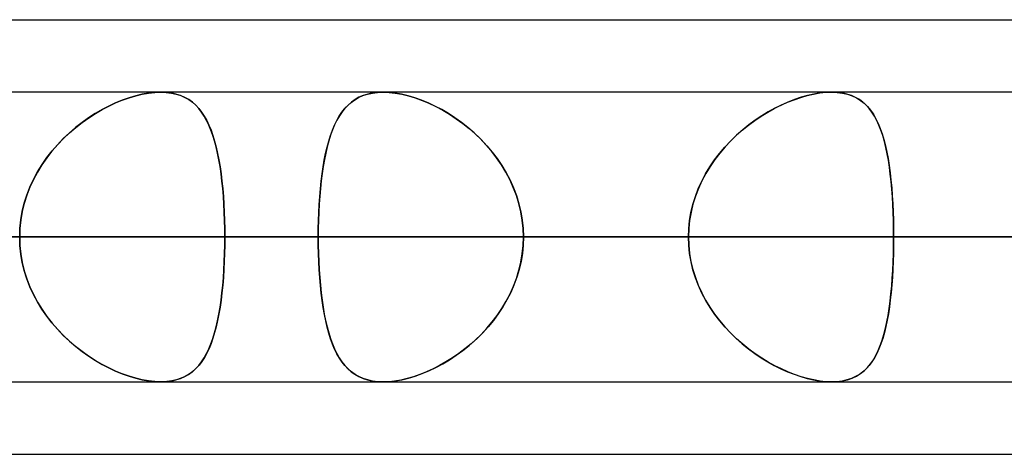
# Model space of a CAD drawing. Header units: millimetres. Extents: x -270 to 270, y -100 to 120.
# Tile 61 of 73: x 110.54 to 117.39, y 46.98 to 50. Entities that reach past the tile are written whole.
import ezdxf

# ---------------------------------------------------------------- set-up
doc = ezdxf.new("R2010")
doc.units = ezdxf.units.MM
doc.layers.add('MAIN-1', color=7, linetype='Continuous')
doc.layers.add('MAIN-2', color=7, linetype='Continuous')

msp = doc.modelspace()

# ---------------------------------------------------------------- linework, layer by layer
at = {"layer": 'MAIN-1'}
for p, q in [((72.5946, 50), (139.2762, 50)), ((138.4234, 49.4963), (-138.4234, 49.4963)), ((111.5239, 49.4963), (111.5242, 49.4963)), ((111.5242, 49.4963), (111.5245, 49.4963)), ((111.5245, 49.4963), (111.5248, 49.4963)), ((111.5248, 49.4963), (111.5251, 49.4963)), ((111.5251, 49.4963), (111.5254, 49.4963)), ((111.5254, 49.4963), (111.5258, 49.4962)), ((113.069, 49.4963), (113.0692, 49.4963)), ((113.0692, 49.4963), (113.0694, 49.4963)), ((113.0694, 49.4963), (113.0696, 49.4963)), ((113.0696, 49.4963), (113.0698, 49.4963)), ((113.0698, 49.4963), (113.07, 49.4963)), ((113.07, 49.4963), (113.0702, 49.4963)), ((138.9628, 48.4888), (-138.9628, 48.4888)), ((-138.299, 47.4813), (138.299, 47.4813)), ((111.5247, 47.4812), (111.5238, 47.4812)), ((111.5256, 47.4812), (111.5247, 47.4812)), ((111.5264, 47.4812), (111.5256, 47.4812)), ((111.5273, 47.4812), (111.5264, 47.4812)), ((111.5282, 47.4812), (111.5273, 47.4812)), ((111.5291, 47.4813), (111.5282, 47.4812)), ((73.0349, 46.9775), (138.4973, 46.9775))]:
    msp.add_line(p, q, dxfattribs=at)
at = {"layer": 'MAIN-2'}
for p, q in [((111.3046, 49.4574), (111.351, 49.4712)), ((111.351, 49.4712), (111.3048, 49.4574)), ((111.351, 49.4712), (111.3966, 49.4822)), ((111.3964, 49.4821), (111.351, 49.4712)), ((111.4408, 49.49), (111.3964, 49.4821)), ((111.3966, 49.4822), (111.4409, 49.49)), ((111.4833, 49.4947), (111.4408, 49.49)), ((111.4409, 49.49), (111.4833, 49.4947)), ((111.5238, 49.4963), (111.4833, 49.4947)), ((111.4833, 49.4947), (111.5239, 49.4963)), ((111.5614, 49.4948), (111.5238, 49.4963)), ((111.5258, 49.4962), (111.5631, 49.4947)), ((111.5972, 49.4904), (111.5614, 49.4948)), ((111.5631, 49.4947), (111.5988, 49.4901)), ((111.631, 49.483), (111.5972, 49.4904)), ((111.5988, 49.4901), (111.6324, 49.4826)), ((111.6627, 49.4728), (111.631, 49.483)), ((111.6324, 49.4826), (111.6638, 49.4724)), ((111.6921, 49.4598), (111.6627, 49.4728)), ((111.6638, 49.4724), (111.6929, 49.4594)), ((112.9001, 49.459), (112.9296, 49.4722)), ((112.9317, 49.473), (112.9023, 49.4601)), ((112.9296, 49.4722), (112.9614, 49.4826)), ((112.9633, 49.4831), (112.9317, 49.473)), ((112.9614, 49.4826), (112.9953, 49.4901)), ((112.9971, 49.4904), (112.9633, 49.4831)), ((112.9953, 49.4901), (113.0312, 49.4947)), ((113.0328, 49.4948), (112.9971, 49.4904)), ((113.0312, 49.4947), (113.069, 49.4963)), ((113.0702, 49.4963), (113.0328, 49.4948)), ((113.0702, 49.4963), (113.1115, 49.4947)), ((113.1109, 49.4947), (113.0702, 49.4963)), ((113.1534, 49.49), (113.1109, 49.4947)), ((113.1115, 49.4947), (113.1548, 49.4898)), ((113.1979, 49.4821), (113.1534, 49.49)), ((113.1548, 49.4898), (113.2001, 49.4816)), ((113.2434, 49.4711), (113.1979, 49.4821)), ((113.2001, 49.4816), (113.2463, 49.4703)), ((113.2897, 49.4572), (113.2434, 49.4711)), ((113.2463, 49.4703), (113.2934, 49.456)), ((115.9714, 49.4594), (116.0167, 49.4725)), ((116.0187, 49.473), (115.9739, 49.4602)), ((116.0167, 49.4725), (116.0613, 49.4828)), ((116.0627, 49.4831), (116.0187, 49.473)), ((116.0613, 49.4828), (116.1045, 49.4903)), ((116.1056, 49.4904), (116.0627, 49.4831)), ((116.1045, 49.4903), (116.146, 49.4948)), ((116.1466, 49.4948), (116.1056, 49.4904)), ((116.146, 49.4948), (116.1858, 49.4963)), ((116.1859, 49.4963), (116.1466, 49.4948)), ((116.1858, 49.4963), (116.2251, 49.4947)), ((116.2233, 49.4948), (116.1859, 49.4963)), ((116.2588, 49.4904), (116.2233, 49.4948)), ((116.2251, 49.4947), (116.2624, 49.4898)), ((116.2925, 49.483), (116.2588, 49.4904)), ((116.2624, 49.4898), (116.2975, 49.4816)), ((116.3238, 49.4728), (116.2925, 49.483)), ((116.2975, 49.4816), (116.33, 49.4703)), ((116.3528, 49.4598), (116.3238, 49.4728)), ((116.33, 49.4703), (116.36, 49.456)), ((111.1169, 49.3747), (111.1637, 49.3992)), ((111.1642, 49.3995), (111.1173, 49.3749)), ((111.1637, 49.3992), (111.2107, 49.4213)), ((111.2111, 49.4214), (111.1642, 49.3995)), ((111.2107, 49.4213), (111.2578, 49.4407)), ((111.2581, 49.4408), (111.2111, 49.4214)), ((111.2578, 49.4407), (111.3046, 49.4574)), ((111.3048, 49.4574), (111.2581, 49.4408)), ((111.7193, 49.4442), (111.6921, 49.4598)), ((111.6929, 49.4594), (111.7199, 49.4438)), ((111.7445, 49.4261), (111.7193, 49.4442)), ((111.7199, 49.4438), (111.7449, 49.4257)), ((111.7677, 49.4055), (111.7445, 49.4261)), ((111.7449, 49.4257), (111.768, 49.4052)), ((111.789, 49.3826), (111.7677, 49.4055)), ((111.768, 49.4052), (111.7893, 49.3822)), ((112.8026, 49.381), (112.8241, 49.4041)), ((112.8264, 49.4063), (112.8049, 49.3836)), ((112.8241, 49.4041), (112.8474, 49.4249)), ((112.8498, 49.4267), (112.8264, 49.4063)), ((112.8474, 49.4249), (112.8727, 49.4432)), ((112.875, 49.4447), (112.8498, 49.4267)), ((112.8727, 49.4432), (112.9001, 49.459)), ((112.9023, 49.4601), (112.875, 49.4447)), ((113.3364, 49.4405), (113.2897, 49.4572)), ((113.2934, 49.456), (113.341, 49.4387)), ((113.3833, 49.4211), (113.3364, 49.4405)), ((113.341, 49.4387), (113.3888, 49.4186)), ((113.4302, 49.399), (113.3833, 49.4211)), ((113.3888, 49.4186), (113.4367, 49.3957)), ((113.4769, 49.3744), (113.4302, 49.399)), ((113.4367, 49.3957), (113.4844, 49.3702)), ((115.7876, 49.3815), (115.8335, 49.4046)), ((115.8372, 49.4064), (115.7916, 49.3836)), ((115.8335, 49.4046), (115.8796, 49.4253)), ((115.8829, 49.4267), (115.8372, 49.4064)), ((115.8796, 49.4253), (115.9256, 49.4436)), ((115.9286, 49.4447), (115.8829, 49.4267)), ((115.9256, 49.4436), (115.9714, 49.4594)), ((115.9739, 49.4602), (115.9286, 49.4447)), ((116.3796, 49.4442), (116.3528, 49.4598)), ((116.36, 49.456), (116.3875, 49.4387)), ((116.4042, 49.426), (116.3796, 49.4442)), ((116.3875, 49.4387), (116.4128, 49.4186)), ((116.4269, 49.4053), (116.4042, 49.426)), ((116.4128, 49.4186), (116.436, 49.3957)), ((116.4477, 49.3822), (116.4269, 49.4053)), ((116.436, 49.3957), (116.4572, 49.3702)), ((111.0705, 49.3476), (111.0241, 49.3177)), ((111.0247, 49.3181), (111.0706, 49.3477)), ((111.1173, 49.3749), (111.0705, 49.3476)), ((111.0706, 49.3477), (111.1169, 49.3747)), ((111.8087, 49.3574), (111.789, 49.3826)), ((111.7893, 49.3822), (111.8091, 49.3568)), ((111.827, 49.3298), (111.8087, 49.3574)), ((111.8091, 49.3568), (111.8274, 49.329)), ((111.8438, 49.2998), (111.827, 49.3298)), ((111.8274, 49.329), (111.8443, 49.2988)), ((112.7476, 49.298), (112.7645, 49.3281)), ((112.7663, 49.3309), (112.7491, 49.3009)), ((112.7645, 49.3281), (112.7828, 49.3557)), ((112.7848, 49.3585), (112.7663, 49.3309)), ((112.7828, 49.3557), (112.8026, 49.381)), ((112.8049, 49.3836), (112.7848, 49.3585)), ((113.5232, 49.3472), (113.4769, 49.3744)), ((113.4844, 49.3702), (113.5315, 49.342)), ((113.5692, 49.3174), (113.5232, 49.3472)), ((113.5315, 49.342), (113.5779, 49.3114)), ((115.6525, 49.2986), (115.6971, 49.3286)), ((115.7007, 49.3309), (115.6558, 49.3009)), ((115.6971, 49.3286), (115.7422, 49.3562)), ((115.746, 49.3585), (115.7007, 49.3309)), ((115.7422, 49.3562), (115.7876, 49.3815)), ((115.7916, 49.3836), (115.746, 49.3585)), ((116.4668, 49.3568), (116.4477, 49.3822)), ((116.4572, 49.3702), (116.4765, 49.3421)), ((116.4844, 49.329), (116.4668, 49.3568)), ((116.4765, 49.3421), (116.4941, 49.3115)), ((116.5006, 49.2987), (116.4844, 49.329)), ((110.9784, 49.2853), (110.9336, 49.2503)), ((110.9348, 49.2512), (110.9793, 49.2859)), ((111.0241, 49.3177), (110.9784, 49.2853)), ((110.9793, 49.2859), (111.0247, 49.3181)), ((111.8594, 49.2674), (111.8438, 49.2998)), ((111.8443, 49.2988), (111.8599, 49.2662)), ((111.8737, 49.2327), (111.8594, 49.2674)), ((111.8599, 49.2662), (111.8742, 49.2313)), ((112.7174, 49.2309), (112.7318, 49.2657)), ((112.7332, 49.2685), (112.7185, 49.2338)), ((112.7318, 49.2657), (112.7476, 49.298)), ((112.7491, 49.3009), (112.7332, 49.2685)), ((113.6146, 49.285), (113.5692, 49.3174)), ((113.5779, 49.3114), (113.6233, 49.2784)), ((113.659, 49.25), (113.6146, 49.285)), ((113.6233, 49.2784), (113.6674, 49.243)), ((115.5655, 49.2315), (115.6086, 49.2662)), ((115.6116, 49.2685), (115.5683, 49.2338)), ((115.6086, 49.2662), (115.6525, 49.2986)), ((115.6558, 49.3009), (115.6116, 49.2685)), ((116.4941, 49.3115), (116.5101, 49.2784)), ((116.5154, 49.266), (116.5006, 49.2987)), ((116.5101, 49.2784), (116.5245, 49.2431)), ((116.529, 49.231), (116.5154, 49.266)), ((110.89, 49.2127), (110.8477, 49.1728)), ((110.8493, 49.1743), (110.8914, 49.214)), ((110.9336, 49.2503), (110.89, 49.2127)), ((110.8914, 49.214), (110.9348, 49.2512)), ((111.8869, 49.1957), (111.8737, 49.2327)), ((111.8742, 49.2313), (111.8874, 49.1941)), ((111.8989, 49.1564), (111.8869, 49.1957)), ((111.8874, 49.1941), (111.8994, 49.1547)), ((112.6918, 49.1547), (112.7041, 49.194)), ((112.705, 49.1968), (112.6927, 49.1575)), ((112.7041, 49.194), (112.7174, 49.2309)), ((112.7185, 49.2338), (112.705, 49.1968)), ((113.7023, 49.2126), (113.659, 49.25)), ((113.6674, 49.243), (113.7102, 49.2054)), ((113.7442, 49.1726), (113.7023, 49.2126)), ((113.7102, 49.2054), (113.7512, 49.1656)), ((115.4832, 49.1552), (115.5237, 49.1945)), ((115.5261, 49.1967), (115.4853, 49.1574)), ((115.5237, 49.1945), (115.5655, 49.2315)), ((115.5683, 49.2338), (115.5261, 49.1967)), ((116.5245, 49.2431), (116.5377, 49.2055)), ((116.5414, 49.1936), (116.529, 49.231)), ((116.5377, 49.2055), (116.5495, 49.1657)), ((116.5527, 49.154), (116.5414, 49.1936)), ((110.8073, 49.1305), (110.769, 49.0861)), ((110.7703, 49.0877), (110.8089, 49.1322)), ((110.8477, 49.1728), (110.8073, 49.1305)), ((110.8089, 49.1322), (110.8493, 49.1743)), ((111.9099, 49.1148), (111.8989, 49.1564)), ((111.8994, 49.1547), (111.9103, 49.1132)), ((112.6807, 49.1132), (112.6918, 49.1547)), ((112.6927, 49.1575), (112.6814, 49.116)), ((113.7845, 49.1303), (113.7442, 49.1726)), ((113.7512, 49.1656), (113.7904, 49.1236)), ((113.8228, 49.0857), (113.7845, 49.1303)), ((113.7904, 49.1236), (113.8276, 49.0796)), ((115.4443, 49.1137), (115.4832, 49.1552)), ((115.4853, 49.1574), (115.4462, 49.1159)), ((116.5495, 49.1657), (116.5602, 49.1237)), ((116.5629, 49.1121), (116.5527, 49.154)), ((116.5602, 49.1237), (116.5698, 49.0797)), ((110.769, 49.0861), (110.7329, 49.0396)), ((110.734, 49.041), (110.7703, 49.0877)), ((111.9199, 49.0712), (111.9099, 49.1148)), ((111.9103, 49.1132), (111.9202, 49.0698)), ((111.9288, 49.0256), (111.9199, 49.0712)), ((111.9202, 49.0698), (111.9291, 49.0244)), ((112.6614, 49.0241), (112.6705, 49.0696)), ((112.6711, 49.0725), (112.6619, 49.027)), ((112.6705, 49.0696), (112.6807, 49.1132)), ((112.6814, 49.116), (112.6711, 49.0725)), ((113.8587, 49.039), (113.8228, 49.0857)), ((113.8276, 49.0796), (113.8626, 49.0336)), ((115.3725, 49.0245), (115.4073, 49.0701)), ((115.4092, 49.0724), (115.3743, 49.0269)), ((115.4073, 49.0701), (115.4443, 49.1137)), ((115.4462, 49.1159), (115.4092, 49.0724)), ((116.5721, 49.0682), (116.5629, 49.1121)), ((116.5698, 49.0797), (116.5784, 49.0337)), ((116.5803, 49.0225), (116.5721, 49.0682)), ((110.6994, 48.9911), (110.6686, 48.9406)), ((110.6693, 48.9419), (110.7003, 48.9924)), ((110.7329, 49.0396), (110.6994, 48.9911)), ((110.7003, 48.9924), (110.734, 49.041)), ((111.9368, 48.9781), (111.9288, 49.0256)), ((111.9291, 49.0244), (111.937, 48.9771)), ((112.6532, 48.9767), (112.6614, 49.0241)), ((112.6619, 49.027), (112.6536, 48.9796)), ((113.892, 48.9904), (113.8587, 49.039)), ((113.8626, 49.0336), (113.8951, 48.9856)), ((113.9226, 48.9399), (113.892, 48.9904)), ((113.8951, 48.9856), (113.9249, 48.9358)), ((115.3402, 48.9771), (115.3725, 49.0245)), ((115.3743, 49.0269), (115.3418, 48.9795)), ((116.5784, 49.0337), (116.586, 48.9857)), ((116.5876, 48.975), (116.5803, 49.0225)), ((116.586, 48.9857), (116.5927, 48.9359)), ((110.6686, 48.9406), (110.6407, 48.8884)), ((110.6413, 48.8896), (110.6693, 48.9419)), ((111.9439, 48.9289), (111.9368, 48.9781)), ((111.937, 48.9771), (111.944, 48.9281)), ((111.9501, 48.8779), (111.9439, 48.9289)), ((111.944, 48.9281), (111.9502, 48.8773)), ((112.6395, 48.8768), (112.6459, 48.9276)), ((112.6463, 48.9304), (112.6399, 48.8794)), ((112.6459, 48.9276), (112.6532, 48.9767)), ((112.6536, 48.9796), (112.6463, 48.9304)), ((113.9502, 48.8877), (113.9226, 48.9399)), ((113.9249, 48.9358), (113.9519, 48.8842)), ((115.2837, 48.877), (115.3106, 48.9279)), ((115.3119, 48.9303), (115.2848, 48.8793)), ((115.3106, 48.9279), (115.3402, 48.9771)), ((115.3418, 48.9795), (115.3119, 48.9303)), ((116.594, 48.9257), (116.5876, 48.975)), ((116.5927, 48.9359), (116.5986, 48.8843)), ((116.5995, 48.8749), (116.594, 48.9257)), ((110.6407, 48.8884), (110.616, 48.8344)), ((110.6165, 48.8356), (110.6413, 48.8896)), ((111.9554, 48.8254), (111.9501, 48.8779)), ((111.9502, 48.8773), (111.9555, 48.8249)), ((112.6341, 48.8243), (112.6395, 48.8768)), ((112.6399, 48.8794), (112.6343, 48.8267)), ((113.9747, 48.8337), (113.9502, 48.8877)), ((113.9519, 48.8842), (113.9758, 48.8309)), ((115.2599, 48.8246), (115.2837, 48.877)), ((115.2848, 48.8793), (115.2608, 48.8266)), ((116.5986, 48.8843), (116.6036, 48.8311)), ((116.6043, 48.8225), (116.5995, 48.8749)), ((110.5947, 48.7791), (110.5771, 48.7227)), ((110.5772, 48.7232), (110.595, 48.78)), ((110.616, 48.8344), (110.5947, 48.7791)), ((110.595, 48.78), (110.6165, 48.8356)), ((111.96, 48.7713), (111.9554, 48.8254)), ((111.9555, 48.8249), (111.96, 48.7713)), ((112.6294, 48.7704), (112.6341, 48.8243)), ((112.6343, 48.8267), (112.6296, 48.7726)), ((113.9958, 48.7783), (113.9747, 48.8337)), ((113.9758, 48.8309), (113.9965, 48.7763)), ((114.0133, 48.7219), (113.9958, 48.7783)), ((115.2394, 48.7706), (115.2599, 48.8246)), ((115.2608, 48.8266), (115.2401, 48.7725)), ((116.6036, 48.8311), (116.6078, 48.7764)), ((116.6083, 48.7687), (116.6043, 48.8225)), ((110.5632, 48.6656), (110.5772, 48.7232)), ((110.5771, 48.7227), (110.5632, 48.6654)), ((111.9636, 48.7163), (111.96, 48.7713)), ((111.96, 48.7713), (111.9636, 48.7163)), ((111.9665, 48.6604), (111.9636, 48.7163)), ((111.9636, 48.7163), (111.9664, 48.6603)), ((112.6227, 48.6597), (112.6256, 48.7155)), ((112.6258, 48.7175), (112.6228, 48.6615)), ((112.6256, 48.7155), (112.6294, 48.7704)), ((112.6296, 48.7726), (112.6258, 48.7175)), ((113.9965, 48.7763), (114.0137, 48.7204)), ((114.027, 48.6646), (114.0133, 48.7219)), ((114.0137, 48.7204), (114.0272, 48.6634)), ((115.209, 48.6599), (115.2224, 48.7156)), ((115.2229, 48.7174), (115.2093, 48.6614)), ((115.2224, 48.7156), (115.2394, 48.7706)), ((115.2401, 48.7725), (115.2229, 48.7174)), ((116.6078, 48.7764), (116.6112, 48.7205)), ((116.6116, 48.7141), (116.6083, 48.7687)), ((116.6112, 48.7205), (116.6138, 48.6635)), ((116.6141, 48.6587), (116.6116, 48.7141)), ((110.5632, 48.6654), (110.5531, 48.6072)), ((110.5532, 48.6072), (110.5632, 48.6656)), ((111.9664, 48.6603), (111.9685, 48.6036)), ((111.9685, 48.6038), (111.9665, 48.6604)), ((112.6206, 48.6033), (112.6227, 48.6597)), ((112.6228, 48.6615), (112.6207, 48.6046)), ((114.0369, 48.6066), (114.027, 48.6646)), ((114.0272, 48.6634), (114.037, 48.6056)), ((115.1993, 48.6034), (115.209, 48.6599)), ((115.2093, 48.6614), (115.1995, 48.6045)), ((116.6138, 48.6635), (116.6157, 48.6057)), ((116.6158, 48.6026), (116.6141, 48.6587)), ((110.5531, 48.6072), (110.547, 48.5482)), ((110.547, 48.5482), (110.5532, 48.6072)), ((111.9697, 48.5465), (111.9685, 48.6038)), ((111.9685, 48.6036), (111.9697, 48.5463)), ((112.6207, 48.6046), (112.6194, 48.547)), ((112.6194, 48.5463), (112.6206, 48.6033)), ((114.0429, 48.5479), (114.0369, 48.6066)), ((114.037, 48.6056), (114.0429, 48.5474)), ((115.1995, 48.6045), (115.1935, 48.5469)), ((115.1935, 48.5463), (115.1993, 48.6034)), ((116.6157, 48.6057), (116.6169, 48.5474)), ((116.6169, 48.5459), (116.6158, 48.6026)), ((110.547, 48.5482), (110.545, 48.4888)), ((110.545, 48.4888), (110.547, 48.5482)), ((111.9701, 48.4888), (111.9697, 48.5465)), ((111.9697, 48.5463), (111.9701, 48.4888)), ((112.6194, 48.547), (112.619, 48.4888)), ((112.619, 48.4888), (112.6194, 48.5463)), ((114.0449, 48.4888), (114.0429, 48.5479)), ((114.0429, 48.5474), (114.0449, 48.4888)), ((115.1935, 48.5469), (115.1915, 48.4888)), ((115.1915, 48.4888), (115.1935, 48.5463)), ((116.6169, 48.5474), (116.6172, 48.4888)), ((116.6172, 48.4888), (116.6169, 48.5459)), ((-138.9628, 48.4888), (138.9628, 48.4888)), ((137.4307, 48.4888), (-137.4307, 48.4888)), ((-137.4307, 48.4888), (137.4307, 48.4888)), ((-127.7372, 48.4888), (127.7372, 48.4888)), ((127.7372, 48.4888), (-127.7372, 48.4888)), ((126.3116, 48.4888), (-126.3116, 48.4888)), ((-126.3116, 48.4888), (126.3116, 48.4888)), ((-116.6172, 48.4888), (116.6172, 48.4888)), ((116.6172, 48.4888), (-116.6172, 48.4888)), ((115.1915, 48.4888), (-115.1915, 48.4888)), ((-115.1915, 48.4888), (115.1915, 48.4888)), ((121.9075, 48.4888), (90.37, 48.4888)), ((90.37, 48.4888), (121.9075, 48.4888)), ((91.7966, 48.4888), (123.9225, 48.4888)), ((123.9225, 48.4888), (91.7966, 48.4888)), ((137.6245, 48.4888), (101.4958, 48.4888)), ((101.4958, 48.4888), (137.6245, 48.4888)), ((102.9219, 48.4888), (139.6395, 48.4888)), ((139.6395, 48.4888), (102.9219, 48.4888)), ((102.9219, 48.4888), (112.619, 48.4888)), ((112.619, 48.4888), (102.9219, 48.4888)), ((115.1915, 48.4888), (105.496, 48.4888)), ((105.496, 48.4888), (115.1915, 48.4888)), ((107.6956, 48.4888), (111.9701, 48.4888)), ((111.9701, 48.4888), (107.6956, 48.4888)), ((107.6956, 48.4888), (117.3861, 48.4888)), ((117.3861, 48.4888), (107.6956, 48.4888)), ((110.545, 48.4888), (110.547, 48.4293)), ((110.547, 48.4293), (110.545, 48.4888)), ((111.9697, 48.4311), (111.9701, 48.4888)), ((111.9701, 48.4888), (111.9697, 48.4312)), ((121.6605, 48.4888), (111.9701, 48.4888)), ((111.9701, 48.4888), (121.6605, 48.4888)), ((153.3415, 48.4888), (112.619, 48.4888)), ((112.619, 48.4888), (153.3415, 48.4888)), ((112.6194, 48.4306), (112.619, 48.4888)), ((112.619, 48.4888), (112.6194, 48.4312)), ((114.0429, 48.4301), (114.0449, 48.4888)), ((114.0449, 48.4888), (114.043, 48.4316)), ((114.0449, 48.4888), (155.3565, 48.4888)), ((155.3565, 48.4888), (114.0449, 48.4888)), ((114.0449, 48.4888), (123.7404, 48.4888)), ((123.7404, 48.4888), (114.0449, 48.4888)), ((115.1915, 48.4888), (115.1935, 48.4312)), ((115.1935, 48.4306), (115.1915, 48.4888)), ((116.6169, 48.4301), (116.6172, 48.4888)), ((116.6172, 48.4888), (116.6169, 48.4316)), ((126.3116, 48.4888), (116.6172, 48.4888)), ((116.6172, 48.4888), (126.3116, 48.4888)), ((110.547, 48.4293), (110.5532, 48.3703)), ((110.5531, 48.3703), (110.547, 48.4293)), ((110.5632, 48.3121), (110.5531, 48.3703)), ((110.5532, 48.3703), (110.5632, 48.3119)), ((111.9664, 48.3169), (111.9685, 48.3738)), ((111.9685, 48.3742), (111.9665, 48.3179)), ((111.9697, 48.4312), (111.9685, 48.3742)), ((111.9685, 48.3738), (111.9697, 48.4311)), ((112.6194, 48.4312), (112.6206, 48.3741)), ((112.6207, 48.373), (112.6194, 48.4306)), ((112.6206, 48.3741), (112.6227, 48.3176)), ((112.6228, 48.3161), (112.6207, 48.373)), ((114.0272, 48.3141), (114.037, 48.3719)), ((114.0374, 48.3749), (114.0282, 48.3188)), ((114.037, 48.3719), (114.0429, 48.4301)), ((114.043, 48.4316), (114.0374, 48.3749)), ((115.1935, 48.4312), (115.1993, 48.3741)), ((115.1995, 48.373), (115.1935, 48.4306)), ((115.1993, 48.3741), (115.209, 48.3176)), ((115.2093, 48.3161), (115.1995, 48.373)), ((116.6138, 48.314), (116.6157, 48.3718)), ((116.6158, 48.3749), (116.6141, 48.3188)), ((116.6157, 48.3718), (116.6169, 48.4301)), ((116.6169, 48.4316), (116.6158, 48.3749)), ((110.5771, 48.2548), (110.5632, 48.3121)), ((110.5632, 48.3119), (110.5772, 48.2543)), ((111.9636, 48.2608), (111.9664, 48.3169)), ((111.9665, 48.3179), (111.9637, 48.2622)), ((112.6227, 48.3176), (112.6257, 48.2618)), ((112.6258, 48.2601), (112.6228, 48.3161)), ((114.0137, 48.2571), (114.0272, 48.3141)), ((114.0282, 48.3188), (114.0153, 48.2633)), ((115.209, 48.3176), (115.2224, 48.2619)), ((115.2229, 48.2601), (115.2093, 48.3161)), ((116.6112, 48.257), (116.6138, 48.314)), ((116.6141, 48.3188), (116.6116, 48.2634)), ((110.5947, 48.1984), (110.5771, 48.2548)), ((110.5772, 48.2543), (110.595, 48.1975)), ((111.9599, 48.2058), (111.9636, 48.2608)), ((111.9637, 48.2622), (111.9601, 48.2075)), ((112.6257, 48.2618), (112.6294, 48.2068)), ((112.6296, 48.205), (112.6258, 48.2601)), ((113.9965, 48.2012), (114.0137, 48.2571)), ((114.0153, 48.2633), (113.999, 48.2087)), ((115.2224, 48.2619), (115.2394, 48.2069)), ((115.2401, 48.205), (115.2229, 48.2601)), ((116.6078, 48.2011), (116.6112, 48.257)), ((116.6116, 48.2634), (116.6083, 48.2088)), ((110.616, 48.1431), (110.5947, 48.1984)), ((110.595, 48.1975), (110.6165, 48.1419)), ((111.9554, 48.152), (111.9599, 48.2058)), ((111.9601, 48.2075), (111.9556, 48.1536)), ((112.6294, 48.2068), (112.6341, 48.1528)), ((112.6343, 48.151), (112.6296, 48.205)), ((113.9758, 48.1466), (113.9965, 48.2012)), ((113.999, 48.2087), (113.9793, 48.1549)), ((115.2394, 48.2069), (115.2599, 48.1529)), ((115.2608, 48.1509), (115.2401, 48.205)), ((116.6036, 48.1464), (116.6078, 48.2011)), ((116.6083, 48.2088), (116.6043, 48.155)), ((110.6407, 48.0891), (110.616, 48.1431)), ((110.6165, 48.1419), (110.6413, 48.0879)), ((111.9439, 48.0488), (111.9501, 48.0996)), ((111.9503, 48.1013), (111.9442, 48.0505)), ((111.9501, 48.0996), (111.9554, 48.152)), ((111.9556, 48.1536), (111.9503, 48.1013)), ((112.6341, 48.1528), (112.6396, 48.1004)), ((112.6398, 48.0983), (112.6343, 48.151)), ((112.6396, 48.1004), (112.646, 48.0495)), ((112.6463, 48.0473), (112.6398, 48.0983)), ((113.9249, 48.0417), (113.9519, 48.0933)), ((113.9563, 48.1025), (113.9304, 48.0516)), ((113.9519, 48.0933), (113.9758, 48.1466)), ((113.9793, 48.1549), (113.9563, 48.1025)), ((115.2599, 48.1529), (115.2837, 48.1005)), ((115.2848, 48.0982), (115.2608, 48.1509)), ((115.2837, 48.1005), (115.3106, 48.0496)), ((115.3119, 48.0472), (115.2848, 48.0982)), ((116.5927, 48.0416), (116.5986, 48.0932)), ((116.5995, 48.1026), (116.594, 48.0518)), ((116.5986, 48.0932), (116.6036, 48.1464)), ((116.6043, 48.155), (116.5995, 48.1026)), ((110.6686, 48.0368), (110.6407, 48.0891)), ((110.6413, 48.0879), (110.6693, 48.0356)), ((110.6994, 47.9864), (110.6686, 48.0368)), ((110.6693, 48.0356), (110.7003, 47.9851)), ((111.9369, 47.9997), (111.9439, 48.0488)), ((111.9442, 48.0505), (111.9372, 48.0015)), ((112.646, 48.0495), (112.6532, 48.0003)), ((112.6536, 47.9981), (112.6463, 48.0473)), ((113.8951, 47.9919), (113.9249, 48.0417)), ((113.9304, 48.0516), (113.9016, 48.0023)), ((115.3106, 48.0496), (115.3402, 48.0004)), ((115.3418, 47.998), (115.3119, 48.0472)), ((116.586, 47.9918), (116.5927, 48.0416)), ((116.594, 48.0518), (116.5876, 48.0025)), ((110.7329, 47.938), (110.6994, 47.9864)), ((110.7003, 47.9851), (110.734, 47.9365)), ((111.9289, 47.9524), (111.9369, 47.9997)), ((111.9372, 48.0015), (111.9292, 47.9541)), ((112.6532, 48.0003), (112.6615, 47.9529)), ((112.6618, 47.9508), (112.6536, 47.9981)), ((113.8626, 47.9439), (113.8951, 47.9919)), ((113.9016, 48.0023), (113.8703, 47.9548)), ((115.3402, 48.0004), (115.3725, 47.953)), ((115.3743, 47.9506), (115.3418, 47.998)), ((116.5784, 47.9438), (116.586, 47.9918)), ((116.5876, 48.0025), (116.5803, 47.955)), ((110.769, 47.8914), (110.7329, 47.938)), ((110.734, 47.9365), (110.7703, 47.8898)), ((110.8073, 47.847), (110.769, 47.8914)), ((110.7703, 47.8898), (110.8089, 47.8453)), ((111.9101, 47.8634), (111.92, 47.9069)), ((111.9204, 47.9087), (111.9105, 47.8651)), ((111.92, 47.9069), (111.9289, 47.9524)), ((111.9292, 47.9541), (111.9204, 47.9087)), ((112.6615, 47.9529), (112.6706, 47.9074)), ((112.6711, 47.9053), (112.6618, 47.9508)), ((112.6706, 47.9074), (112.6808, 47.8637)), ((112.6813, 47.8618), (112.6711, 47.9053)), ((113.7904, 47.8539), (113.8276, 47.8979)), ((113.8364, 47.909), (113.8003, 47.8651)), ((113.8276, 47.8979), (113.8626, 47.9439)), ((113.8703, 47.9548), (113.8364, 47.909)), ((115.3725, 47.953), (115.4073, 47.9074)), ((115.4092, 47.9051), (115.3743, 47.9506)), ((115.4073, 47.9074), (115.4443, 47.8638)), ((115.4462, 47.8616), (115.4092, 47.9051)), ((116.5602, 47.8538), (116.5698, 47.8978)), ((116.5721, 47.9093), (116.5629, 47.8654)), ((116.5698, 47.8978), (116.5784, 47.9438)), ((116.5803, 47.955), (116.5721, 47.9093)), ((110.8477, 47.8047), (110.8073, 47.847)), ((110.8089, 47.8453), (110.8493, 47.8032)), ((111.8871, 47.7825), (111.8991, 47.822)), ((111.8996, 47.8236), (111.8877, 47.7844)), ((111.8991, 47.822), (111.9101, 47.8634)), ((111.9105, 47.8651), (111.8996, 47.8236)), ((112.6808, 47.8637), (112.692, 47.8222)), ((112.6926, 47.8203), (112.6813, 47.8618)), ((112.692, 47.8222), (112.7042, 47.783)), ((112.7049, 47.781), (112.6926, 47.8203)), ((113.7622, 47.8232), (113.7224, 47.7836)), ((113.7512, 47.8119), (113.7904, 47.8539)), ((113.8003, 47.8651), (113.7622, 47.8232)), ((115.4443, 47.8638), (115.4832, 47.8223)), ((115.4853, 47.8201), (115.4462, 47.8616)), ((115.4832, 47.8223), (115.5237, 47.783)), ((115.5261, 47.7808), (115.4853, 47.8201)), ((116.5527, 47.8235), (116.5414, 47.7839)), ((116.5495, 47.8118), (116.5602, 47.8538)), ((116.5629, 47.8654), (116.5527, 47.8235)), ((110.89, 47.7648), (110.8477, 47.8047)), ((110.8493, 47.8032), (110.8914, 47.7635)), ((110.9336, 47.7272), (110.89, 47.7648)), ((110.8914, 47.7635), (110.9348, 47.7263)), ((111.8739, 47.7453), (111.8871, 47.7825)), ((111.8877, 47.7844), (111.8747, 47.7474)), ((112.7042, 47.783), (112.7176, 47.746)), ((112.7184, 47.744), (112.7049, 47.781)), ((113.6674, 47.7345), (113.7102, 47.7721)), ((113.7224, 47.7836), (113.6812, 47.7462)), ((113.7102, 47.7721), (113.7512, 47.8119)), ((115.5237, 47.783), (115.5655, 47.746)), ((115.5683, 47.7437), (115.5261, 47.7808)), ((116.5245, 47.7344), (116.5377, 47.772)), ((116.5414, 47.7839), (116.529, 47.7465)), ((116.5377, 47.772), (116.5495, 47.8118)), ((110.9784, 47.6922), (110.9336, 47.7272)), ((110.9348, 47.7263), (110.9793, 47.6916)), ((111.0241, 47.6598), (110.9784, 47.6922)), ((110.9793, 47.6916), (111.0247, 47.6594)), ((111.8439, 47.6779), (111.8595, 47.7104)), ((111.8605, 47.7127), (111.8451, 47.6802)), ((111.8595, 47.7104), (111.8739, 47.7453)), ((111.8747, 47.7474), (111.8605, 47.7127)), ((112.7176, 47.746), (112.7321, 47.7113)), ((112.733, 47.7093), (112.7184, 47.744)), ((112.7321, 47.7113), (112.7478, 47.6789)), ((112.7489, 47.6769), (112.733, 47.7093)), ((113.5779, 47.6661), (113.6233, 47.6991)), ((113.6388, 47.7112), (113.5955, 47.6785)), ((113.6233, 47.6991), (113.6674, 47.7345)), ((113.6812, 47.7462), (113.6388, 47.7112)), ((115.5655, 47.746), (115.6086, 47.7113)), ((115.6116, 47.709), (115.5683, 47.7437)), ((115.6086, 47.7113), (115.6525, 47.6789)), ((115.6558, 47.6766), (115.6116, 47.709)), ((116.4941, 47.666), (116.5101, 47.6991)), ((116.5154, 47.7115), (116.5006, 47.6788)), ((116.5101, 47.6991), (116.5245, 47.7344)), ((116.529, 47.7465), (116.5154, 47.7115)), ((111.0705, 47.6299), (111.0241, 47.6598)), ((111.0247, 47.6594), (111.0706, 47.6298)), ((111.1173, 47.6026), (111.0705, 47.6299)), ((111.0706, 47.6298), (111.1169, 47.6028)), ((111.7886, 47.5945), (111.8085, 47.6198)), ((111.8104, 47.6225), (111.791, 47.5972)), ((111.8085, 47.6198), (111.8269, 47.6476)), ((111.8284, 47.6502), (111.8104, 47.6225)), ((111.8269, 47.6476), (111.8439, 47.6779)), ((111.8451, 47.6802), (111.8284, 47.6502)), ((112.7478, 47.6789), (112.7648, 47.6489)), ((112.7661, 47.6469), (112.7489, 47.6769)), ((112.7648, 47.6489), (112.7832, 47.6213)), ((112.7846, 47.6193), (112.7661, 47.6469)), ((112.7832, 47.6213), (112.803, 47.596)), ((112.8046, 47.5942), (112.7846, 47.6193)), ((113.5068, 47.6203), (113.4619, 47.5949)), ((113.4844, 47.6073), (113.5315, 47.6355)), ((113.5514, 47.6482), (113.5068, 47.6203)), ((113.5315, 47.6355), (113.5779, 47.6661)), ((113.5955, 47.6785), (113.5514, 47.6482)), ((115.6525, 47.6789), (115.6971, 47.6489)), ((115.7007, 47.6466), (115.6558, 47.6766)), ((115.6971, 47.6489), (115.7422, 47.6213)), ((115.746, 47.619), (115.7007, 47.6466)), ((115.7422, 47.6213), (115.7876, 47.596)), ((115.7916, 47.5939), (115.746, 47.619)), ((116.4668, 47.6207), (116.4477, 47.5953)), ((116.4572, 47.6073), (116.4765, 47.6354)), ((116.4844, 47.6485), (116.4668, 47.6207)), ((116.4765, 47.6354), (116.4941, 47.666)), ((116.5006, 47.6788), (116.4844, 47.6485)), ((111.1169, 47.6028), (111.1637, 47.5783)), ((111.1642, 47.578), (111.1173, 47.6026)), ((111.1637, 47.5783), (111.2107, 47.5562)), ((111.2111, 47.5561), (111.1642, 47.578)), ((111.2107, 47.5562), (111.2578, 47.5368)), ((111.2581, 47.5367), (111.2111, 47.5561)), ((111.7189, 47.5331), (111.744, 47.5511)), ((111.747, 47.5535), (111.7221, 47.5352)), ((111.744, 47.5511), (111.7672, 47.5716)), ((111.7699, 47.5742), (111.747, 47.5535)), ((111.7672, 47.5716), (111.7886, 47.5945)), ((111.791, 47.5972), (111.7699, 47.5742)), ((112.803, 47.596), (112.8246, 47.5729)), ((112.8261, 47.5714), (112.8046, 47.5942)), ((112.8246, 47.5729), (112.848, 47.5522)), ((112.8494, 47.551), (112.8261, 47.5714)), ((112.848, 47.5522), (112.8733, 47.5339)), ((112.8747, 47.533), (112.8494, 47.551)), ((113.3714, 47.5513), (113.3261, 47.5331)), ((113.341, 47.5388), (113.3888, 47.5589)), ((113.4167, 47.5719), (113.3714, 47.5513)), ((113.3888, 47.5589), (113.4367, 47.5818)), ((113.4619, 47.5949), (113.4167, 47.5719)), ((113.4367, 47.5818), (113.4844, 47.6073)), ((115.7876, 47.596), (115.8335, 47.5729)), ((115.8372, 47.5711), (115.7916, 47.5939)), ((115.8335, 47.5729), (115.8796, 47.5522)), ((115.8829, 47.5508), (115.8372, 47.5711)), ((115.8796, 47.5522), (115.9256, 47.5339)), ((115.9286, 47.5328), (115.8829, 47.5508)), ((116.4042, 47.5515), (116.3796, 47.5333)), ((116.3875, 47.5388), (116.4128, 47.5589)), ((116.4269, 47.5722), (116.4042, 47.5515)), ((116.4128, 47.5589), (116.436, 47.5818)), ((116.4477, 47.5953), (116.4269, 47.5722)), ((116.436, 47.5818), (116.4572, 47.6073)), ((111.2578, 47.5368), (111.3046, 47.5201)), ((111.3048, 47.5201), (111.2581, 47.5367)), ((111.3046, 47.5201), (111.351, 47.5063)), ((111.351, 47.5063), (111.3048, 47.5201)), ((111.351, 47.5063), (111.3966, 47.4953)), ((111.3964, 47.4954), (111.351, 47.5063)), ((111.4408, 47.4875), (111.3964, 47.4954)), ((111.3966, 47.4953), (111.4409, 47.4875)), ((111.4833, 47.4828), (111.4408, 47.4875)), ((111.4409, 47.4875), (111.4833, 47.4828)), ((111.4833, 47.4828), (111.5239, 47.4812)), ((111.5238, 47.4812), (111.4833, 47.4828)), ((111.5239, 47.4812), (111.5615, 47.4827)), ((111.5663, 47.4831), (111.5291, 47.4813)), ((111.5615, 47.4827), (111.5972, 47.4871)), ((111.6016, 47.4879), (111.5663, 47.4831)), ((111.5972, 47.4871), (111.631, 47.4945)), ((111.635, 47.4956), (111.6016, 47.4879)), ((111.631, 47.4945), (111.6626, 47.5047)), ((111.6663, 47.5061), (111.635, 47.4956)), ((111.6626, 47.5047), (111.6918, 47.5176)), ((111.6953, 47.5193), (111.6663, 47.5061)), ((111.6918, 47.5176), (111.7189, 47.5331)), ((111.7221, 47.5352), (111.6953, 47.5193)), ((112.8733, 47.5339), (112.9008, 47.5181)), ((112.9019, 47.5176), (112.8747, 47.533)), ((112.9008, 47.5181), (112.9304, 47.505)), ((112.9313, 47.5047), (112.9019, 47.5176)), ((112.9304, 47.505), (112.9623, 47.4947)), ((112.9628, 47.4945), (112.9313, 47.5047)), ((112.9623, 47.4947), (112.9963, 47.4872)), ((112.9966, 47.4872), (112.9628, 47.4945)), ((112.9963, 47.4872), (113.0323, 47.4827)), ((113.0322, 47.4827), (112.9966, 47.4872)), ((113.0695, 47.4813), (113.0322, 47.4827)), ((113.0323, 47.4827), (113.0702, 47.4812)), ((113.1088, 47.4826), (113.0695, 47.4813)), ((113.0702, 47.4812), (113.1115, 47.4828)), ((113.1498, 47.487), (113.1088, 47.4826)), ((113.1115, 47.4828), (113.1548, 47.4877)), ((113.1925, 47.4943), (113.1498, 47.487)), ((113.1548, 47.4877), (113.2001, 47.4959)), ((113.2364, 47.5045), (113.1925, 47.4943)), ((113.2001, 47.4959), (113.2463, 47.5072)), ((113.281, 47.5175), (113.2364, 47.5045)), ((113.2463, 47.5072), (113.2934, 47.5215)), ((113.3261, 47.5331), (113.281, 47.5175)), ((113.2934, 47.5215), (113.341, 47.5388)), ((115.9256, 47.5339), (115.9714, 47.5181)), ((115.9739, 47.5173), (115.9286, 47.5328)), ((115.9714, 47.5181), (116.0167, 47.505)), ((116.0187, 47.5045), (115.9739, 47.5173)), ((116.0167, 47.505), (116.0613, 47.4947)), ((116.0627, 47.4944), (116.0187, 47.5045)), ((116.0613, 47.4947), (116.1045, 47.4872)), ((116.1056, 47.4871), (116.0627, 47.4944)), ((116.1045, 47.4872), (116.146, 47.4827)), ((116.1466, 47.4827), (116.1056, 47.4871)), ((116.146, 47.4827), (116.1858, 47.4812)), ((116.1859, 47.4813), (116.1466, 47.4827)), ((116.1858, 47.4812), (116.2251, 47.4828)), ((116.2233, 47.4827), (116.1859, 47.4813)), ((116.2588, 47.4871), (116.2233, 47.4827)), ((116.2251, 47.4828), (116.2624, 47.4877)), ((116.2925, 47.4945), (116.2588, 47.4871)), ((116.2624, 47.4877), (116.2975, 47.4959)), ((116.3238, 47.5047), (116.2925, 47.4945)), ((116.2975, 47.4959), (116.33, 47.5072)), ((116.3528, 47.5177), (116.3238, 47.5047)), ((116.33, 47.5072), (116.36, 47.5215)), ((116.3796, 47.5333), (116.3528, 47.5177)), ((116.36, 47.5215), (116.3875, 47.5388))]:
    msp.add_line(p, q, dxfattribs=at)

doc.saveas('drawing.dxf')
